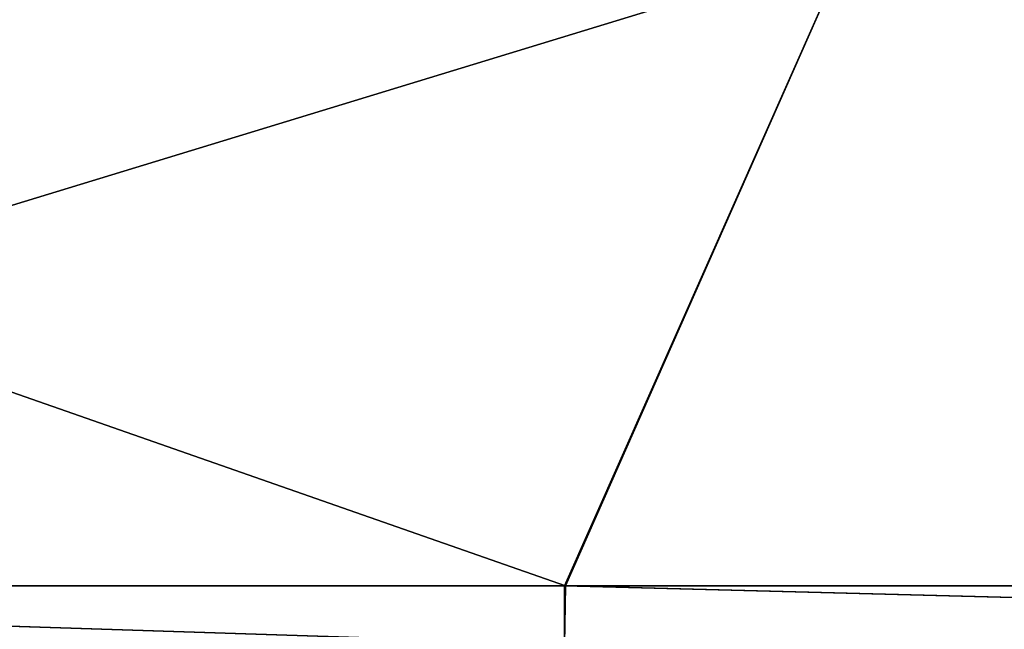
# Model space of a CAD drawing. Header units: millimetres. Extents: x -7.8 to 13, y -12 to 1.5.
# Tile 9 of 102: x -5.927 to -4.863, y -2.234 to -1.575. Entities that reach past the tile are written whole.
import ezdxf

# ---------------------------------------------------------------- set-up
doc = ezdxf.new("R2010")
doc.units = ezdxf.units.MM
doc.header["$LTSCALE"] = 65.185185
for name, color, linetype in [('29', 7, 'CONTINUOUS'), ('30', 7, 'CONTINUOUS'), ('50', 7, 'CONTINUOUS'), ('53', 7, 'CONTINUOUS')]:
    doc.layers.add(name, color=color, linetype=linetype)

msp = doc.modelspace()

# ---------------------------------------------------------------- linework, layer by layer
at = {"layer": '29', "linetype": 'Continuous'}
for points in [[(-7.2826, -2.2502, -2.2753), (-7.2822, -2.1869, -2.282), (-5.3382, -2.2502, -2.2753), (-7.2826, -2.2502, -2.2753)], [(-5.3382, -2.2502, -2.2753), (-7.2822, -2.1869, -2.282), (-5.3382, -2.1869, -2.282), (-5.3382, -2.2502, -2.2753)], [(-5.3382, -2.2502, -2.2753), (-5.3382, -2.1869, -2.282), (-2.9158, -2.2502, -2.2753), (-5.3382, -2.2502, -2.2753)], [(-5.3382, -2.1869, -2.282), (-2.9158, -2.1869, -2.282), (-2.9158, -2.2502, -2.2753), (-5.3382, -2.1869, -2.282)]]:
    msp.add_3dface(points, dxfattribs=at)
at = {"layer": '30', "linetype": 'Continuous'}
for points in [[(-5.0334, -1.5, -2.3), (-7.2822, -2.1869, -2.282), (-7.3002, -1.5, -2.3), (-5.0334, -1.5, -2.3)], [(-5.3382, -2.1869, -2.282), (-7.2822, -2.1869, -2.282), (-5.0334, -1.5, -2.3), (-5.3382, -2.1869, -2.282)], [(-2.9158, -2.1869, -2.282), (-5.3382, -2.1869, -2.282), (-5.0334, -1.5, -2.3), (-2.9158, -2.1869, -2.282)], [(-2.7666, -1.5, -2.3), (-2.9158, -2.1869, -2.282), (-5.0334, -1.5, -2.3), (-2.7666, -1.5, -2.3)]]:
    msp.add_3dface(points, dxfattribs=at)
at = {"layer": '50', "linetype": 'Continuous'}
for points in [[(-7.2847, -2.2503, 2.2753), (-5.3382, -2.2502, 2.2753), (-7.2842, -2.1869, 2.282), (-7.2847, -2.2503, 2.2753)], [(-5.3382, -2.2502, 2.2753), (-5.3371, -2.1869, 2.282), (-7.2842, -2.1869, 2.282), (-5.3382, -2.2502, 2.2753)], [(-5.3382, -2.2502, 2.2753), (-2.9158, -2.2502, 2.2753), (-5.3371, -2.1869, 2.282), (-5.3382, -2.2502, 2.2753)], [(-2.9158, -2.2502, 2.2753), (-2.916, -2.1869, 2.282), (-5.3371, -2.1869, 2.282), (-2.9158, -2.2502, 2.2753)]]:
    msp.add_3dface(points, dxfattribs=at)
at = {"layer": '53', "linetype": 'Continuous'}
for points in [[(-7.2842, -2.1869, 2.282), (-5.3371, -2.1869, 2.282), (-7.3002, -1.5, 2.3), (-7.2842, -2.1869, 2.282)], [(-7.3002, -1.5, 2.3), (-5.3371, -2.1869, 2.282), (-5.0334, -1.5, 2.3), (-7.3002, -1.5, 2.3)], [(-5.3371, -2.1869, 2.282), (-2.916, -2.1869, 2.282), (-5.0334, -1.5, 2.3), (-5.3371, -2.1869, 2.282)], [(-5.0334, -1.5, 2.3), (-2.916, -2.1869, 2.282), (-2.7666, -1.5, 2.3), (-5.0334, -1.5, 2.3)]]:
    msp.add_3dface(points, dxfattribs=at)

doc.saveas('drawing.dxf')
